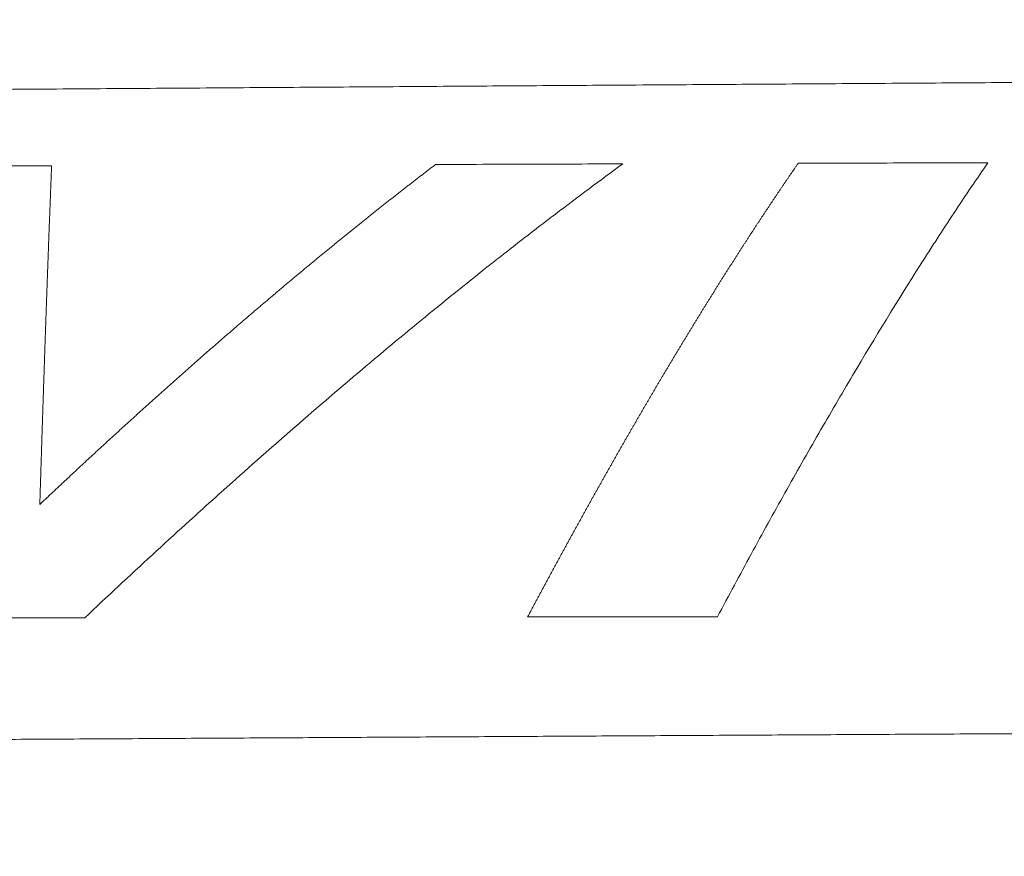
# Model space of a CAD drawing. Header units: millimetres. Extents: x 0 to 594, y 0 to 420.
# Tile 26 of 256: x 217.25 to 223.93, y 55.58 to 61.26. Entities that reach past the tile are written whole.
import ezdxf

# ---------------------------------------------------------------- set-up
doc = ezdxf.new("R2010")
doc.units = ezdxf.units.MM
doc.layers.add('1', color=7, linetype='Continuous', true_color=0xffffff)
doc.dimstyles.get("Standard").update_dxf_attribs({"dimtxt": 0.18, "dimasz": 0.18, "dimexe": 0.18, "dimexo": 0.0625, "dimgap": 0.09, "dimtad": 0, "dimtih": 1, "dimtoh": 1, "dimdec": 4, "dimzin": 0, "dimdsep": 46, "dimtxsty": 'Standard', "dimcen": 0.09, "dimadec": 0, "dimazin": 0, "dimtfac": 1, "dimtdec": 4, "dimtofl": 0, "dimtmove": 0, "dimatfit": 3, "dimfxl": 0, "dimtolj": 1, "dimtzin": 0, "dimarcsym": 0})

msp = doc.modelspace()

# ---------------------------------------------------------------- linework, layer by layer
at = {"layer": '1', "color": 155, "linetype": 'Continuous', "lineweight": 13}
for points, knots in [([(256.3149, 61.0309), (256.1403, 61.0299), (255.7911, 61.0278), (255.2674, 61.0247), (254.7436, 61.0216), (254.2198, 61.0185), (253.6961, 61.0154), (253.1723, 61.0123), (252.6485, 61.0092), (252.1247, 61.006), (251.601, 61.0029), (251.0772, 60.9997), (250.5534, 60.9966), (250.0296, 60.9935), (249.5059, 60.9903), (248.9821, 60.9871), (248.4583, 60.984), (247.9345, 60.9808), (247.4108, 60.9776), (246.887, 60.9744), (246.3632, 60.9712), (245.8395, 60.968), (245.3157, 60.9648), (244.7919, 60.9616), (244.2681, 60.9583), (243.7444, 60.9551), (243.2206, 60.9519), (242.6968, 60.9487), (242.173, 60.9455), (241.6493, 60.9422), (241.1255, 60.939), (240.6017, 60.9358), (240.027, 60.9322), (239.4014, 60.9284), (238.7249, 60.9242), (238.0483, 60.92), (237.3718, 60.9158), (236.6952, 60.9115), (236.0187, 60.9073), (235.3422, 60.9031), (234.6656, 60.8988), (233.9891, 60.8946), (233.3126, 60.8903), (232.636, 60.886), (231.9595, 60.8817), (231.2829, 60.8774), (230.6064, 60.8731), (229.9299, 60.8688), (229.2533, 60.8644), (228.5768, 60.8601), (227.9002, 60.8557), (227.2237, 60.8513), (226.5472, 60.8469), (225.8706, 60.8425), (225.1941, 60.838), (224.5175, 60.8335), (223.841, 60.8291), (223.1645, 60.8246), (222.4879, 60.82), (221.8114, 60.8155), (221.1349, 60.8109), (220.4583, 60.8063), (219.7818, 60.8017), (219.1052, 60.797), (218.4287, 60.7923), (217.7522, 60.7876), (217.0756, 60.7829), (216.3991, 60.7781), (215.7226, 60.7733), (215.046, 60.7685), (214.3695, 60.7636), (213.693, 60.7587), (213.2419, 60.7555), (213.0164, 60.7538)], [0, 0, 0, 0, 0.012097, 0.024194, 0.03629, 0.048387, 0.060484, 0.072581, 0.084677, 0.096774, 0.108871, 0.120968, 0.133065, 0.145161, 0.157258, 0.169355, 0.181452, 0.193548, 0.205645, 0.217742, 0.229839, 0.241935, 0.254032, 0.266129, 0.278226, 0.290323, 0.302419, 0.314516, 0.326613, 0.33871, 0.350806, 0.362903, 0.375, 0.390625, 0.40625, 0.421875, 0.4375, 0.453125, 0.46875, 0.484375, 0.5, 0.515625, 0.53125, 0.546875, 0.5625, 0.578125, 0.59375, 0.609375, 0.625, 0.640625, 0.65625, 0.671875, 0.6875, 0.703125, 0.71875, 0.734375, 0.75, 0.765625, 0.78125, 0.796875, 0.8125, 0.828125, 0.84375, 0.859375, 0.875, 0.890625, 0.90625, 0.921875, 0.9375, 0.953125, 0.96875, 0.984375, 1, 1, 1, 1]), ([(220.0693, 60.2738), (220.0656, 60.2709), (220.058, 60.2652), (220.0467, 60.2565), (220.0355, 60.2479), (220.0242, 60.2392), (220.0129, 60.2305), (220.0016, 60.2218), (219.9903, 60.2131), (219.979, 60.2044), (219.9677, 60.1957), (219.9564, 60.187), (219.9451, 60.1783), (219.9338, 60.1695), (219.9225, 60.1608), (219.9112, 60.152), (219.8999, 60.1433), (219.8886, 60.1345), (219.8773, 60.1257), (219.866, 60.1169), (219.8547, 60.1081), (219.8435, 60.0993), (219.8322, 60.0904), (219.8209, 60.0816), (219.8096, 60.0727), (219.7983, 60.0639), (219.787, 60.055), (219.7757, 60.0461), (219.7644, 60.0373), (219.7531, 60.0284), (219.7418, 60.0195), (219.7305, 60.0105), (219.7192, 60.0016), (219.708, 59.9927), (219.6967, 59.9838), (219.6854, 59.9748), (219.6741, 59.9658), (219.6628, 59.9569), (219.6515, 59.9479), (219.6402, 59.9389), (219.6289, 59.9299), (219.6176, 59.9209), (219.6063, 59.9119), (219.595, 59.9029), (219.5838, 59.8938), (219.5725, 59.8848), (219.5612, 59.8757), (219.5499, 59.8667), (219.5386, 59.8576), (219.5273, 59.8485), (219.516, 59.8394), (219.5047, 59.8303), (219.4935, 59.8212), (219.4822, 59.8121), (219.4709, 59.803), (219.4596, 59.7938), (219.4483, 59.7847), (219.437, 59.7755), (219.4257, 59.7664), (219.4144, 59.7572), (219.4031, 59.748), (219.3919, 59.7388), (219.3806, 59.7296), (219.3693, 59.7204), (219.358, 59.7112), (219.3467, 59.702), (219.3354, 59.6927), (219.3241, 59.6835), (219.3129, 59.6742), (219.3016, 59.665), (219.2903, 59.6557), (219.279, 59.6464), (219.2677, 59.6371), (219.2564, 59.6278), (219.2451, 59.6185), (219.2339, 59.6092), (219.2226, 59.5998), (219.2113, 59.5905), (219.2, 59.5811), (219.1887, 59.5718), (219.1774, 59.5624), (219.1661, 59.5531), (219.1549, 59.5437), (219.1436, 59.5343), (219.1323, 59.5249), (219.121, 59.5155), (219.1097, 59.5061), (219.0984, 59.4966), (219.0872, 59.4872), (219.0759, 59.4778), (219.0646, 59.4683), (219.0533, 59.4589), (219.042, 59.4494), (219.0307, 59.4399), (219.0194, 59.4304), (219.0082, 59.4209), (218.9969, 59.4114), (218.9856, 59.4019), (218.9743, 59.3924), (218.963, 59.3829), (218.9518, 59.3733), (218.9405, 59.3638), (218.9292, 59.3542), (218.9179, 59.3446), (218.9066, 59.3351), (218.8953, 59.3255), (218.8841, 59.3159), (218.8728, 59.3063), (218.8615, 59.2967), (218.8502, 59.2871), (218.8389, 59.2774), (218.8276, 59.2678), (218.8164, 59.2581), (218.8051, 59.2485), (218.7938, 59.2388), (218.7825, 59.2292), (218.7712, 59.2195), (218.76, 59.2098), (218.7487, 59.2001), (218.7374, 59.1904), (218.7231, 59.1781), (218.7058, 59.1631), (218.6854, 59.1456), (218.6651, 59.128), (218.6448, 59.1104), (218.6244, 59.0927), (218.6041, 59.0751), (218.5838, 59.0574), (218.5634, 59.0396), (218.5431, 59.0219), (218.5227, 59.0041), (218.5024, 58.9863), (218.4821, 58.9685), (218.4617, 58.9506), (218.4414, 58.9327), (218.4211, 58.9148), (218.4007, 58.8968), (218.3804, 58.8789), (218.3601, 58.8609), (218.3397, 58.8429), (218.3194, 58.8248), (218.2991, 58.8067), (218.2787, 58.7886), (218.2584, 58.7705), (218.2381, 58.7523), (218.2177, 58.7342), (218.1974, 58.716), (218.1771, 58.6977), (218.1567, 58.6795), (218.1364, 58.6612), (218.1161, 58.6429), (218.0958, 58.6245), (218.0754, 58.6062), (218.0551, 58.5878), (218.0348, 58.5694), (218.0144, 58.5509), (217.9941, 58.5325), (217.9738, 58.514), (217.9535, 58.4955), (217.9331, 58.4769), (217.9128, 58.4584), (217.8925, 58.4398), (217.8721, 58.4212), (217.8518, 58.4025), (217.8315, 58.3839), (217.8112, 58.3652), (217.7908, 58.3465), (217.7705, 58.3277), (217.7502, 58.309), (217.7299, 58.2902), (217.7096, 58.2714), (217.6892, 58.2525), (217.6689, 58.2337), (217.6486, 58.2148), (217.6283, 58.1959), (217.6079, 58.1769), (217.5876, 58.158), (217.5673, 58.139), (217.547, 58.12), (217.5266, 58.101), (217.5063, 58.0819), (217.486, 58.0628), (217.4657, 58.0437), (217.4454, 58.0246), (217.425, 58.0055), (217.4047, 57.9863), (217.3912, 57.9735), (217.3844, 57.9671)], [0, 0, 0, 0, 0.004202, 0.008403, 0.012605, 0.016807, 0.021009, 0.02521, 0.029412, 0.033614, 0.037816, 0.042017, 0.046219, 0.050421, 0.054623, 0.058825, 0.063026, 0.067228, 0.07143, 0.075632, 0.079834, 0.084035, 0.088237, 0.092439, 0.096641, 0.100843, 0.105044, 0.109246, 0.113448, 0.11765, 0.121852, 0.126053, 0.130255, 0.134457, 0.138659, 0.14286, 0.147062, 0.151264, 0.155466, 0.159667, 0.163869, 0.168071, 0.172272, 0.176474, 0.180676, 0.184877, 0.189079, 0.19328, 0.197482, 0.201683, 0.205885, 0.210086, 0.214288, 0.218489, 0.222691, 0.226892, 0.231094, 0.235295, 0.239496, 0.243698, 0.247899, 0.2521, 0.256302, 0.260503, 0.264704, 0.268906, 0.273107, 0.277308, 0.28151, 0.285712, 0.289913, 0.294115, 0.298318, 0.30252, 0.306723, 0.310925, 0.315128, 0.31933, 0.323532, 0.327734, 0.331936, 0.336138, 0.340339, 0.344541, 0.348742, 0.352944, 0.357145, 0.361346, 0.365547, 0.369748, 0.37395, 0.378151, 0.382352, 0.386553, 0.390755, 0.394956, 0.399158, 0.403359, 0.407561, 0.411762, 0.415964, 0.420166, 0.424367, 0.428569, 0.432771, 0.436972, 0.441174, 0.445376, 0.449578, 0.45378, 0.457981, 0.462183, 0.466385, 0.470587, 0.474789, 0.478991, 0.483193, 0.487394, 0.491596, 0.495798, 0.5, 0.507576, 0.515152, 0.522728, 0.530304, 0.53788, 0.545456, 0.553032, 0.560608, 0.568184, 0.57576, 0.583336, 0.590912, 0.598488, 0.606063, 0.613639, 0.621215, 0.628791, 0.636367, 0.643942, 0.651518, 0.659094, 0.66667, 0.674245, 0.681821, 0.689397, 0.696973, 0.704548, 0.712124, 0.7197, 0.727275, 0.734851, 0.742427, 0.750003, 0.757578, 0.765154, 0.77273, 0.780305, 0.787881, 0.795457, 0.803032, 0.810608, 0.818183, 0.825759, 0.833335, 0.84091, 0.848486, 0.856062, 0.863637, 0.871213, 0.878789, 0.886364, 0.89394, 0.901516, 0.909091, 0.916667, 0.924243, 0.931819, 0.939394, 0.94697, 0.954546, 0.962121, 0.969697, 0.977273, 0.984849, 0.992424, 1, 1, 1, 1]), ([(217.3844, 57.9671), (217.3845, 57.9707), (217.3847, 57.9778), (217.3851, 57.9885), (217.3854, 57.9992), (217.3857, 58.0099), (217.3861, 58.0206), (217.3864, 58.0312), (217.3867, 58.0419), (217.3871, 58.0526), (217.3874, 58.0632), (217.3877, 58.0738), (217.3881, 58.0845), (217.3884, 58.0951), (217.3887, 58.1057), (217.3891, 58.1163), (217.3894, 58.1269), (217.3897, 58.1375), (217.3901, 58.1481), (217.3904, 58.1587), (217.3907, 58.1693), (217.3911, 58.1798), (217.3914, 58.1904), (217.3917, 58.201), (217.3921, 58.2115), (217.3924, 58.222), (217.3928, 58.2326), (217.3931, 58.2431), (217.3934, 58.2536), (217.3938, 58.2641), (217.3941, 58.2746), (217.3944, 58.2851), (217.3948, 58.2956), (217.3951, 58.3061), (217.3954, 58.3165), (217.3958, 58.327), (217.3961, 58.3374), (217.3964, 58.3479), (217.3968, 58.3583), (217.3971, 58.3687), (217.3974, 58.3792), (217.3978, 58.3896), (217.3981, 58.4), (217.3984, 58.4104), (217.3988, 58.4208), (217.3991, 58.4311), (217.3994, 58.4415), (217.3998, 58.4519), (217.4001, 58.4622), (217.4004, 58.4726), (217.4008, 58.4829), (217.4011, 58.4933), (217.4015, 58.5036), (217.4018, 58.5139), (217.4021, 58.5242), (217.4025, 58.5345), (217.4028, 58.5448), (217.4031, 58.5551), (217.4035, 58.5654), (217.4038, 58.5756), (217.4041, 58.5859), (217.4045, 58.5961), (217.4048, 58.6064), (217.4051, 58.6166), (217.4055, 58.6269), (217.4058, 58.6371), (217.4062, 58.6473), (217.4065, 58.6575), (217.4068, 58.6677), (217.4072, 58.6779), (217.4075, 58.6881), (217.4078, 58.6982), (217.4082, 58.7084), (217.4085, 58.7186), (217.4088, 58.7287), (217.4092, 58.7388), (217.4095, 58.749), (217.4099, 58.7591), (217.4102, 58.7692), (217.4105, 58.7793), (217.4109, 58.7894), (217.4112, 58.7995), (217.4115, 58.8096), (217.4119, 58.8197), (217.4122, 58.8297), (217.4126, 58.8398), (217.4129, 58.8498), (217.4132, 58.8599), (217.4136, 58.8699), (217.4139, 58.8799), (217.4142, 58.8899), (217.4146, 58.8999), (217.4149, 58.9099), (217.4152, 58.9199), (217.4156, 58.9299), (217.4159, 58.9399), (217.4163, 58.9498), (217.4166, 58.9598), (217.4169, 58.9697), (217.4173, 58.9797), (217.4176, 58.9896), (217.4179, 58.9995), (217.4183, 59.0095), (217.4186, 59.0194), (217.419, 59.0293), (217.4193, 59.0391), (217.4196, 59.049), (217.42, 59.0589), (217.4203, 59.0687), (217.4207, 59.0786), (217.421, 59.0884), (217.4213, 59.0983), (217.4217, 59.1081), (217.422, 59.1179), (217.4223, 59.1277), (217.4227, 59.1375), (217.423, 59.1473), (217.4234, 59.1571), (217.4237, 59.1669), (217.424, 59.1767), (217.4244, 59.1864), (217.4247, 59.1962), (217.4251, 59.2059), (217.4254, 59.2156), (217.4257, 59.2254), (217.4261, 59.2351), (217.4264, 59.2448), (217.4267, 59.2545), (217.4271, 59.2642), (217.4274, 59.2738), (217.4278, 59.2835), (217.4281, 59.2932), (217.4284, 59.3028), (217.4288, 59.3125), (217.4291, 59.3221), (217.4295, 59.3317), (217.4298, 59.3413), (217.4301, 59.3509), (217.4305, 59.3605), (217.4308, 59.3701), (217.4312, 59.3797), (217.4315, 59.3893), (217.4318, 59.3988), (217.4322, 59.4084), (217.4325, 59.4179), (217.4329, 59.4275), (217.4332, 59.437), (217.4335, 59.4465), (217.4339, 59.456), (217.4342, 59.4655), (217.4346, 59.475), (217.4349, 59.4845), (217.4352, 59.494), (217.4356, 59.5034), (217.4359, 59.5129), (217.4363, 59.5223), (217.4366, 59.5318), (217.4369, 59.5412), (217.4373, 59.5506), (217.4376, 59.56), (217.438, 59.5694), (217.4383, 59.5788), (217.4386, 59.5882), (217.439, 59.5976), (217.4393, 59.6069), (217.4397, 59.6163), (217.44, 59.6256), (217.4404, 59.635), (217.4407, 59.6443), (217.441, 59.6536), (217.4414, 59.6629), (217.4417, 59.6722), (217.4421, 59.6815), (217.4424, 59.6908), (217.4427, 59.7), (217.4431, 59.7093), (217.4434, 59.7186), (217.4438, 59.7278), (217.4442, 59.7398), (217.4448, 59.7546), (217.4454, 59.7721), (217.4461, 59.7896), (217.4467, 59.807), (217.4474, 59.8244), (217.448, 59.8418), (217.4487, 59.8591), (217.4493, 59.8764), (217.45, 59.8937), (217.4506, 59.9109), (217.4513, 59.9281), (217.4519, 59.9453), (217.4526, 59.9624), (217.4532, 59.9795), (217.4539, 59.9966), (217.4545, 60.0136), (217.4552, 60.0306), (217.4559, 60.0476), (217.4565, 60.0645), (217.4572, 60.0814), (217.4578, 60.0982), (217.4585, 60.115), (217.4591, 60.1318), (217.4598, 60.1486), (217.4604, 60.1653), (217.4611, 60.182), (217.4618, 60.1986), (217.4624, 60.2152), (217.4631, 60.2318), (217.4637, 60.2483), (217.4642, 60.2593), (217.4644, 60.2648)], [0, 0, 0, 0, 0.004237, 0.008475, 0.012712, 0.016949, 0.021186, 0.025424, 0.029661, 0.033898, 0.038135, 0.042373, 0.04661, 0.050847, 0.055085, 0.059322, 0.063559, 0.067796, 0.072034, 0.076271, 0.080508, 0.084745, 0.088983, 0.09322, 0.097457, 0.101694, 0.105932, 0.110169, 0.114406, 0.118643, 0.12288, 0.127118, 0.131355, 0.135592, 0.139829, 0.144067, 0.148304, 0.152541, 0.156778, 0.161016, 0.165253, 0.16949, 0.173727, 0.177965, 0.182202, 0.186439, 0.190676, 0.194913, 0.199151, 0.203388, 0.207625, 0.211862, 0.2161, 0.220337, 0.224574, 0.228811, 0.233049, 0.237286, 0.241523, 0.24576, 0.249997, 0.254235, 0.258472, 0.262709, 0.266946, 0.271184, 0.275421, 0.279658, 0.283895, 0.288133, 0.29237, 0.296607, 0.300844, 0.305082, 0.309319, 0.313556, 0.317793, 0.322031, 0.326268, 0.330505, 0.334743, 0.33898, 0.343217, 0.347454, 0.351692, 0.355929, 0.360166, 0.364404, 0.368641, 0.372878, 0.377116, 0.381353, 0.38559, 0.389828, 0.394065, 0.398302, 0.40254, 0.406777, 0.411014, 0.415252, 0.419489, 0.423726, 0.427964, 0.432201, 0.436438, 0.440676, 0.444913, 0.449151, 0.453388, 0.457625, 0.461863, 0.4661, 0.470338, 0.474575, 0.478813, 0.48305, 0.487288, 0.491525, 0.495763, 0.5, 0.504238, 0.508475, 0.512713, 0.51695, 0.521188, 0.525425, 0.529663, 0.5339, 0.538138, 0.542375, 0.546612, 0.55085, 0.555087, 0.559325, 0.563562, 0.567799, 0.572037, 0.576274, 0.580511, 0.584749, 0.588986, 0.593223, 0.59746, 0.601697, 0.605934, 0.610171, 0.614408, 0.618645, 0.622882, 0.627119, 0.631355, 0.635592, 0.639829, 0.644066, 0.648303, 0.65254, 0.656777, 0.661015, 0.665252, 0.66949, 0.673729, 0.677967, 0.682206, 0.686446, 0.690685, 0.694923, 0.699161, 0.703399, 0.707636, 0.711873, 0.71611, 0.720347, 0.724583, 0.72882, 0.733056, 0.737292, 0.741528, 0.745764, 0.75, 0.758063, 0.766126, 0.774189, 0.782252, 0.790315, 0.798379, 0.806443, 0.814507, 0.822571, 0.830636, 0.8387, 0.846765, 0.85483, 0.862894, 0.870959, 0.879024, 0.88709, 0.895155, 0.90322, 0.911285, 0.91935, 0.927415, 0.935481, 0.943546, 0.951611, 0.959676, 0.967741, 0.975806, 0.983871, 0.991935, 1, 1, 1, 1]), ([(217.69, 57.1986), (217.8418, 57.3418), (218.1456, 57.6251), (218.4495, 57.9017), (218.9053, 58.3111), (219.2093, 58.5769), (219.6654, 58.9635), (219.8175, 59.0903), (220.1216, 59.3397), (220.2737, 59.4623), (220.4448, 59.5978), (220.4638, 59.6129), (220.5018, 59.6429), (220.5208, 59.6578), (220.5779, 59.7026), (220.6159, 59.7322), (220.73, 59.8208), (220.8061, 59.8793), (221.0343, 60.053), (221.1865, 60.1666), (221.3388, 60.2777)], [0, 0, 0, 0, 0.125, 0.25, 0.25, 0.5, 0.5, 0.625, 0.625, 0.75, 0.75, 0.765625, 0.765625, 0.78125, 0.78125, 0.8125, 0.8125, 0.875, 0.875, 1, 1, 1, 1]), ([(222.529, 60.2818), (222.5271, 60.279), (222.5232, 60.2735), (222.5175, 60.2652), (222.5118, 60.2569), (222.5061, 60.2486), (222.5004, 60.2403), (222.4947, 60.2319), (222.489, 60.2236), (222.4832, 60.2153), (222.4775, 60.2069), (222.4718, 60.1985), (222.4661, 60.1902), (222.4604, 60.1818), (222.4547, 60.1734), (222.449, 60.165), (222.4432, 60.1566), (222.4375, 60.1482), (222.4318, 60.1398), (222.4261, 60.1313), (222.4204, 60.1229), (222.4147, 60.1144), (222.409, 60.106), (222.4033, 60.0975), (222.3975, 60.089), (222.3918, 60.0806), (222.3861, 60.0721), (222.3804, 60.0636), (222.3747, 60.0551), (222.369, 60.0465), (222.3633, 60.038), (222.3576, 60.0295), (222.3519, 60.0209), (222.3461, 60.0124), (222.3404, 60.0038), (222.3347, 59.9952), (222.329, 59.9867), (222.3233, 59.9781), (222.3176, 59.9695), (222.3119, 59.9609), (222.3062, 59.9523), (222.3005, 59.9436), (222.2948, 59.935), (222.289, 59.9264), (222.2833, 59.9177), (222.2776, 59.9091), (222.2719, 59.9004), (222.2662, 59.8918), (222.2605, 59.8831), (222.2548, 59.8744), (222.2491, 59.8657), (222.2434, 59.857), (222.2377, 59.8483), (222.232, 59.8396), (222.2262, 59.8308), (222.2205, 59.8221), (222.2148, 59.8133), (222.2091, 59.8046), (222.2034, 59.7958), (222.1977, 59.787), (222.192, 59.7783), (222.1863, 59.7695), (222.1806, 59.7607), (222.1749, 59.7519), (222.1692, 59.743), (222.1635, 59.7342), (222.1578, 59.7254), (222.1521, 59.7165), (222.1463, 59.7077), (222.1406, 59.6988), (222.1349, 59.6899), (222.1292, 59.6811), (222.1235, 59.6722), (222.1178, 59.6633), (222.1121, 59.6543), (222.1064, 59.6454), (222.1007, 59.6365), (222.095, 59.6276), (222.0893, 59.6186), (222.0836, 59.6097), (222.0779, 59.6007), (222.0722, 59.5917), (222.0665, 59.5828), (222.0608, 59.5738), (222.0551, 59.5648), (222.0493, 59.5558), (222.0436, 59.5468), (222.0379, 59.5378), (222.0322, 59.5287), (222.0265, 59.5197), (222.0208, 59.5107), (222.0151, 59.5016), (222.0094, 59.4926), (222.0037, 59.4835), (221.998, 59.4744), (221.9923, 59.4654), (221.9866, 59.4563), (221.9809, 59.4472), (221.9752, 59.4381), (221.9695, 59.429), (221.9638, 59.4198), (221.9581, 59.4107), (221.9524, 59.4016), (221.9467, 59.3924), (221.941, 59.3833), (221.9353, 59.3741), (221.9296, 59.365), (221.9238, 59.3558), (221.9181, 59.3466), (221.9124, 59.3374), (221.9067, 59.3282), (221.901, 59.319), (221.8953, 59.3098), (221.8896, 59.3006), (221.8839, 59.2914), (221.8782, 59.2821), (221.8725, 59.2729), (221.8668, 59.2636), (221.8611, 59.2544), (221.8554, 59.2451), (221.8497, 59.2358), (221.844, 59.2265), (221.8383, 59.2173), (221.8326, 59.208), (221.8269, 59.1987), (221.8212, 59.1893), (221.8155, 59.18), (221.8098, 59.1707), (221.8041, 59.1614), (221.7984, 59.152), (221.7927, 59.1427), (221.787, 59.1333), (221.7813, 59.1239), (221.7756, 59.1146), (221.7699, 59.1052), (221.7642, 59.0958), (221.7585, 59.0864), (221.7528, 59.077), (221.7471, 59.0676), (221.7414, 59.0581), (221.7357, 59.0487), (221.73, 59.0393), (221.7242, 59.0298), (221.7185, 59.0204), (221.7128, 59.0109), (221.7071, 59.0014), (221.7014, 58.992), (221.6957, 58.9825), (221.69, 58.973), (221.6843, 58.9635), (221.6786, 58.954), (221.6729, 58.9445), (221.6672, 58.935), (221.6615, 58.9254), (221.6558, 58.9159), (221.6501, 58.9064), (221.6444, 58.8968), (221.6387, 58.8872), (221.633, 58.8777), (221.6273, 58.8681), (221.6216, 58.8585), (221.6159, 58.8489), (221.6085, 58.8365), (221.5994, 58.8211), (221.5886, 58.8029), (221.5778, 58.7847), (221.567, 58.7664), (221.5562, 58.7481), (221.5454, 58.7297), (221.5346, 58.7114), (221.5238, 58.693), (221.513, 58.6746), (221.5023, 58.6561), (221.4915, 58.6377), (221.4807, 58.6192), (221.4699, 58.6007), (221.4591, 58.5821), (221.4483, 58.5636), (221.4375, 58.545), (221.4267, 58.5263), (221.4159, 58.5077), (221.4051, 58.489), (221.3943, 58.4703), (221.3835, 58.4516), (221.3727, 58.4328), (221.3619, 58.4141), (221.3511, 58.3953), (221.3403, 58.3764), (221.3295, 58.3576), (221.3188, 58.3387), (221.308, 58.3198), (221.2972, 58.3009), (221.2864, 58.2819), (221.2756, 58.263), (221.2648, 58.244), (221.254, 58.2249), (221.2432, 58.2059), (221.2324, 58.1868), (221.2216, 58.1677), (221.2108, 58.1486), (221.2001, 58.1294), (221.1893, 58.1103), (221.1785, 58.0911), (221.1677, 58.0718), (221.1569, 58.0526), (221.1461, 58.0333), (221.1353, 58.014), (221.1245, 57.9947), (221.1138, 57.9754), (221.103, 57.956), (221.0922, 57.9366), (221.0814, 57.9172), (221.0706, 57.8978), (221.0598, 57.8783), (221.049, 57.8589), (221.0383, 57.8394), (221.0275, 57.8198), (221.0167, 57.8003), (221.0059, 57.7807), (220.9951, 57.7611), (220.9843, 57.7415), (220.9735, 57.7218), (220.9628, 57.7022), (220.952, 57.6825), (220.9412, 57.6628), (220.9304, 57.6431), (220.9196, 57.6233), (220.9089, 57.6035), (220.8981, 57.5837), (220.8873, 57.5639), (220.8765, 57.5441), (220.8657, 57.5242), (220.8549, 57.5043), (220.8442, 57.4844), (220.8334, 57.4645), (220.8226, 57.4445), (220.8118, 57.4245), (220.801, 57.4045), (220.7903, 57.3845), (220.7795, 57.3645), (220.7687, 57.3444), (220.7579, 57.3243), (220.7472, 57.3042), (220.7364, 57.2841), (220.7256, 57.264), (220.7148, 57.2438), (220.704, 57.2236), (220.6969, 57.2101), (220.6933, 57.2034)], [0, 0, 0, 0, 0.003106, 0.006211, 0.009317, 0.012423, 0.015529, 0.018634, 0.02174, 0.024846, 0.027952, 0.031058, 0.034164, 0.03727, 0.040376, 0.043482, 0.046588, 0.049694, 0.0528, 0.055906, 0.059011, 0.062117, 0.065223, 0.068329, 0.071435, 0.074541, 0.077646, 0.080752, 0.083858, 0.086963, 0.090069, 0.093174, 0.096279, 0.099385, 0.10249, 0.105595, 0.1087, 0.111805, 0.11491, 0.118015, 0.121119, 0.124224, 0.127328, 0.130433, 0.133537, 0.136641, 0.139745, 0.142849, 0.145953, 0.149057, 0.152161, 0.155265, 0.158369, 0.161473, 0.164577, 0.167682, 0.170786, 0.17389, 0.176995, 0.180099, 0.183204, 0.186309, 0.189414, 0.192519, 0.195624, 0.19873, 0.201836, 0.204942, 0.208048, 0.211155, 0.214261, 0.217369, 0.220476, 0.223584, 0.226692, 0.2298, 0.232908, 0.236016, 0.239124, 0.242231, 0.245339, 0.248446, 0.251554, 0.254661, 0.257768, 0.260875, 0.263982, 0.267089, 0.270196, 0.273303, 0.27641, 0.279517, 0.282623, 0.28573, 0.288836, 0.291943, 0.295049, 0.298156, 0.301262, 0.304368, 0.307474, 0.31058, 0.313686, 0.316792, 0.319898, 0.323004, 0.32611, 0.329216, 0.332322, 0.335428, 0.338533, 0.341639, 0.344745, 0.34785, 0.350956, 0.354061, 0.357167, 0.360272, 0.363377, 0.366483, 0.369588, 0.372693, 0.375799, 0.378904, 0.382009, 0.385114, 0.38822, 0.391325, 0.39443, 0.397535, 0.40064, 0.403745, 0.40685, 0.409955, 0.41306, 0.416165, 0.41927, 0.422375, 0.42548, 0.428585, 0.43169, 0.434795, 0.4379, 0.441005, 0.44411, 0.447215, 0.45032, 0.453425, 0.45653, 0.459635, 0.46274, 0.465845, 0.46895, 0.472055, 0.47516, 0.478265, 0.48137, 0.484475, 0.48758, 0.490685, 0.49379, 0.496895, 0.5, 0.505882, 0.511763, 0.517645, 0.523527, 0.529408, 0.53529, 0.541172, 0.547054, 0.552936, 0.558818, 0.5647, 0.570582, 0.576465, 0.582347, 0.588229, 0.594111, 0.599994, 0.605876, 0.611759, 0.617641, 0.623524, 0.629406, 0.635289, 0.641171, 0.647054, 0.652937, 0.658819, 0.664702, 0.670584, 0.676467, 0.68235, 0.688232, 0.694115, 0.699998, 0.70588, 0.711763, 0.717646, 0.723528, 0.729411, 0.735294, 0.741176, 0.747059, 0.752942, 0.758824, 0.764707, 0.770589, 0.776472, 0.782354, 0.788237, 0.794119, 0.800002, 0.805884, 0.811766, 0.817649, 0.823531, 0.829413, 0.835296, 0.841178, 0.847061, 0.852943, 0.858825, 0.864707, 0.87059, 0.876472, 0.882354, 0.888237, 0.894119, 0.900001, 0.905883, 0.911766, 0.917648, 0.92353, 0.929413, 0.935295, 0.941177, 0.947059, 0.952942, 0.958824, 0.964706, 0.970589, 0.976471, 0.982353, 0.988235, 0.994118, 1, 1, 1, 1]), ([(221.9816, 57.2052), (222.0579, 57.3485), (222.2105, 57.632), (222.3632, 57.9088), (222.516, 58.1819), (222.6688, 58.4515), (222.8217, 58.7134), (223.051, 59.1001), (223.2039, 59.3498), (223.3665, 59.6059), (223.3761, 59.6209), (223.3952, 59.6509), (223.4048, 59.6659), (223.4335, 59.7107), (223.4526, 59.7404), (223.51, 59.829), (223.5483, 59.8875), (223.6631, 60.0612), (223.7397, 60.1749), (223.8164, 60.286)], [0, 0, 0, 0, 0.125, 0.25, 0.25, 0.375, 0.5, 0.5, 0.75, 0.75, 0.765625, 0.765625, 0.78125, 0.78125, 0.8125, 0.8125, 0.875, 0.875, 1, 1, 1, 1]), ([(213.0391, 56.3484), (213.1453, 56.3491), (213.3575, 56.3504), (213.6759, 56.3523), (213.9943, 56.3542), (214.3126, 56.3561), (214.631, 56.358), (214.9494, 56.3599), (215.2677, 56.3618), (215.5861, 56.3636), (215.9045, 56.3655), (216.2228, 56.3674), (216.5412, 56.3693), (216.8596, 56.3711), (217.178, 56.373), (217.4963, 56.3748), (217.8147, 56.3767), (218.1331, 56.3785), (218.4514, 56.3804), (218.7698, 56.3822), (219.0882, 56.3841), (219.4066, 56.3859), (219.7249, 56.3877), (220.0433, 56.3895), (220.3617, 56.3913), (220.6801, 56.3932), (220.9984, 56.395), (221.3168, 56.3968), (221.6352, 56.3986), (221.9535, 56.4004), (222.2719, 56.4021), (222.5903, 56.4039), (222.9087, 56.4057), (223.227, 56.4075), (223.5454, 56.4093), (223.8638, 56.411), (224.1821, 56.4128), (224.5005, 56.4146), (224.8189, 56.4163), (225.1373, 56.4181), (225.4556, 56.4198), (225.774, 56.4216), (226.0924, 56.4233), (226.4108, 56.4251), (226.7291, 56.4268), (227.0475, 56.4285), (227.3659, 56.4303), (227.6842, 56.432), (228.0026, 56.4337), (228.321, 56.4355), (228.6394, 56.4372), (228.9577, 56.4389), (229.2761, 56.4406), (229.5945, 56.4423), (229.9128, 56.444), (230.2312, 56.4457), (230.5496, 56.4474), (230.868, 56.4491), (231.1863, 56.4508), (231.5047, 56.4525), (231.8231, 56.4542), (232.1415, 56.4559), (232.4598, 56.4576), (232.7782, 56.4593), (233.0966, 56.461), (233.4149, 56.4627), (233.7333, 56.4643), (234.0517, 56.466), (234.3701, 56.4677), (234.6884, 56.4694), (235.0068, 56.471), (235.3252, 56.4727), (235.6436, 56.4744), (235.9619, 56.476), (236.2803, 56.4777), (236.5987, 56.4794), (236.917, 56.481), (237.2354, 56.4827), (237.5538, 56.4843), (237.8722, 56.486), (238.1905, 56.4876), (238.5089, 56.4893), (238.8273, 56.4909), (239.1457, 56.4926), (239.464, 56.4942), (239.7824, 56.4959), (240.2953, 56.4985), (241.0028, 56.5022), (241.9049, 56.5068), (242.8069, 56.5114), (243.709, 56.516), (244.6111, 56.5206), (245.5131, 56.5253), (246.4152, 56.5299), (247.3172, 56.5345), (248.2193, 56.5391), (249.1213, 56.5437), (250.0234, 56.5482), (250.9255, 56.5527), (251.8275, 56.5573), (252.7296, 56.5618), (253.6316, 56.5663), (254.5337, 56.5708), (255.4357, 56.5753), (256.0371, 56.5783), (256.3378, 56.5798)], [0, 0, 0, 0, 0.007353, 0.014706, 0.022059, 0.029412, 0.036765, 0.044118, 0.051471, 0.058824, 0.066176, 0.073529, 0.080882, 0.088235, 0.095588, 0.102941, 0.110294, 0.117647, 0.125, 0.132353, 0.139706, 0.147059, 0.154412, 0.161765, 0.169118, 0.176471, 0.183823, 0.191176, 0.198529, 0.205882, 0.213235, 0.220588, 0.227941, 0.235294, 0.242647, 0.25, 0.257353, 0.264706, 0.272059, 0.279412, 0.286765, 0.294118, 0.301471, 0.308824, 0.316176, 0.323529, 0.330882, 0.338235, 0.345588, 0.352941, 0.360294, 0.367647, 0.375, 0.382353, 0.389706, 0.397059, 0.404412, 0.411765, 0.419118, 0.426471, 0.433824, 0.441176, 0.448529, 0.455882, 0.463235, 0.470588, 0.477941, 0.485294, 0.492647, 0.5, 0.507353, 0.514706, 0.522059, 0.529412, 0.536765, 0.544118, 0.551471, 0.558824, 0.566176, 0.573529, 0.580882, 0.588235, 0.595588, 0.602941, 0.610294, 0.617647, 0.625, 0.645833, 0.666667, 0.6875, 0.708333, 0.729167, 0.75, 0.770833, 0.791667, 0.8125, 0.833333, 0.854167, 0.875, 0.895833, 0.916667, 0.9375, 0.958333, 0.979167, 1, 1, 1, 1])]:
    msp.add_open_spline(points, degree=3, knots=knots, dxfattribs=at)
for points in [[(217.4644, 60.2648), (217.3421, 60.2644), (217.0975, 60.2635), (216.7307, 60.2622), (216.3639, 60.2609), (216.1193, 60.2601), (215.997, 60.2596)], [(221.3388, 60.2777), (221.233, 60.2774), (221.0214, 60.2768), (220.7041, 60.2758), (220.3867, 60.2748), (220.1751, 60.2741), (220.0693, 60.2738)], [(223.8164, 60.286), (223.7091, 60.2856), (223.4945, 60.2849), (223.1727, 60.2839), (222.8508, 60.2828), (222.6362, 60.2821), (222.529, 60.2818)], [(216.1563, 57.1958), (216.2585, 57.196), (216.463, 57.1964), (216.7697, 57.197), (217.0765, 57.1975), (217.3832, 57.1981), (217.5877, 57.1984), (217.69, 57.1986)], [(220.6933, 57.2034), (220.8006, 57.2036), (221.0154, 57.2039), (221.3374, 57.2043), (221.6595, 57.2048), (221.8742, 57.2051), (221.9816, 57.2052)]]:
    msp.add_open_spline(points, degree=3, dxfattribs=at)

# ---------------------------------------------------------------- leaders
at = {"layer": '1', "color": 18, "linetype": 'Continuous', "lineweight": 13}
msp.add_leader([(225.5359, 72.4277), (225.5359, 39.3682), (220.5359, 39.3682)], dimstyle='Standard', override={"dimasz": 3.5}, dxfattribs=at)

doc.saveas('drawing.dxf')
